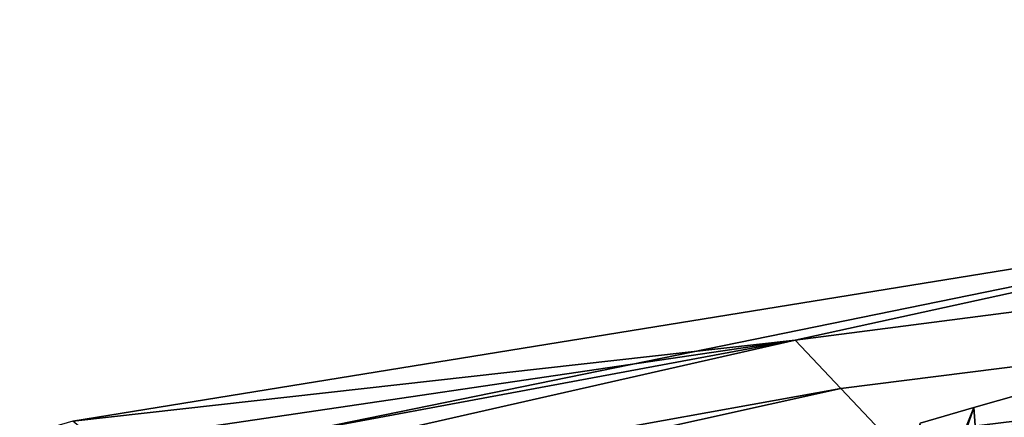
# Model space of a CAD drawing. Header units: millimetres. Extents: x -316 to 316, y -388 to 296.
# Tile 35 of 79: x -244 to -201, y 279 to 296. Entities that reach past the tile are written whole.
import ezdxf

# ---------------------------------------------------------------- set-up
doc = ezdxf.new("R2010")
doc.units = ezdxf.units.MM
doc.layers.add('Layer 01', color=7, linetype='Continuous', true_color=0x000000)

msp = doc.modelspace()

# ---------------------------------------------------------------- linework, layer by layer
at = {"layer": 'Layer 01'}
for points in [[(-4.272, 295.962, 713), (-182.54, 288.023, 712.165), (-270.338, 270.081, 710.28)], [(-270.338, 270.081, 710.28), (-85.972, 261.735, 709.402), (-4.272, 295.962, 713)], [(-242.048, 278.381, 711.152), (-270.338, 270.081, 710.28), (-182.54, 288.023, 712.165)], [(-182.54, 288.023, 712.165), (-210.433, 281.924, 698.798), (-242.048, 278.381, 711.152)], [(-180.811, 285.767, 699.142), (-210.433, 281.924, 698.798), (-182.54, 288.023, 712.165)], [(-210.433, 281.924, 698.798), (-180.811, 285.767, 699.142), (-179.083, 283.512, 686.119), (-208.433, 279.809, 685.85)], [(-208.433, 279.809, 685.85), (-179.083, 283.512, 686.119), (-177.354, 281.256, 673.096), (-206.433, 277.693, 672.901)], [(-210.433, 281.924, 698.798), (-240.921, 277.424, 704.731), (-242.048, 278.381, 711.152)], [(-210.433, 281.924, 698.798), (-239.793, 276.467, 698.31), (-240.921, 277.424, 704.731)], [(-238.666, 275.51, 691.889), (-239.793, 276.467, 698.31), (-210.433, 281.924, 698.798)], [(-238.666, 275.51, 691.889), (-210.433, 281.924, 698.798), (-208.433, 279.809, 685.85), (-237.539, 274.553, 685.468)], [(-175.626, 279.001, 660.073), (-206.433, 277.693, 672.901), (-177.354, 281.256, 673.096)], [(-236.412, 273.596, 679.047), (-237.539, 274.553, 685.468), (-208.433, 279.809, 685.85)], [(-236.412, 273.596, 679.047), (-208.433, 279.809, 685.85), (-206.433, 277.693, 672.901), (-235.285, 272.639, 672.626)], [(-202.614, 278.977, 830.165), (-203.533, 276.689, 833.414), (-201.215, 277.326, 834.394), (-200.449, 279.581, 831.068)], [(-201.868, 268.852, 786.898), (-202.614, 278.977, 830.165), (-200.449, 279.581, 831.068)], [(-198.217, 265.41, 769.666), (-201.868, 268.852, 786.898), (-200.449, 279.581, 831.068), (-198.319, 277.351, 820.096)], [(-175.626, 279.001, 660.073), (-233.031, 270.726, 659.784), (-206.433, 277.693, 672.901)], [(-213.145, 265.147, 659.589), (-233.031, 270.726, 659.784), (-175.626, 279.001, 660.073)], [(-213.145, 265.147, 659.589), (-175.626, 279.001, 660.073), (-41.142, 278.165, 660.043), (-44.416, 277.493, 660.02)], [(-204.955, 278.29, 829.107), (-205.817, 276.031, 832.368), (-203.533, 276.689, 833.414), (-202.614, 278.977, 830.165)], [(-204.285, 274.007, 810.513), (-204.955, 278.29, 829.107), (-202.614, 278.977, 830.165)], [(-204.285, 274.007, 810.513), (-202.614, 278.977, 830.165), (-201.868, 268.852, 786.898)]]:
    msp.add_3dface(points, dxfattribs=at)

doc.saveas('drawing.dxf')
